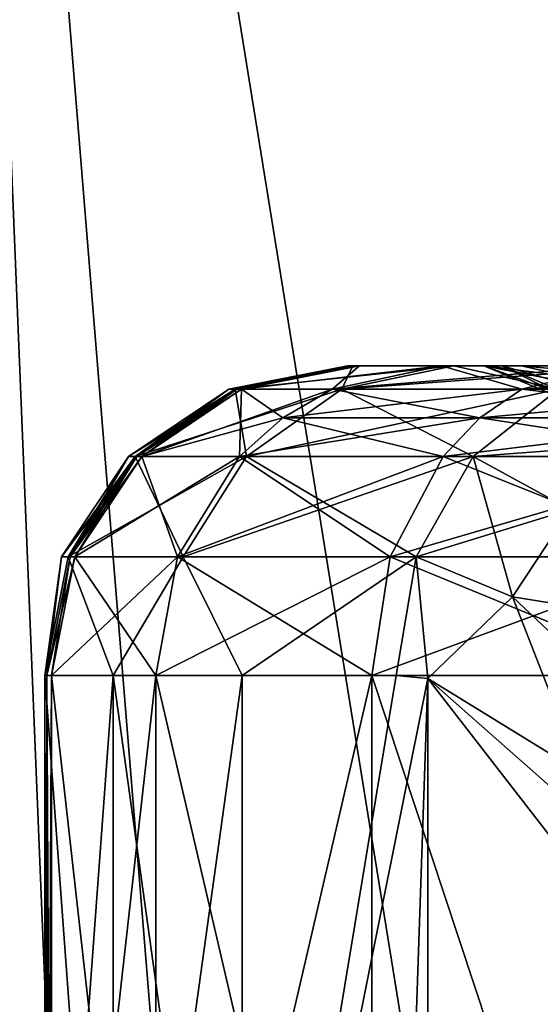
# Model space of a CAD drawing. Header units: metres. Extents: x 0 to 808, y -804 to 0.
# Tile 106 of 116: x 722 to 739, y -205 to -173. Entities that reach past the tile are written whole.
import ezdxf

# ---------------------------------------------------------------- set-up
doc = ezdxf.new("R2010")
doc.units = ezdxf.units.M

msp = doc.modelspace()

# ---------------------------------------------------------------- linework, layer by layer
at = {"layer": 'top0123421'}
for points in [[(728.968445, -184.758621, 2018.419067), (732.772949, -183.997421, 2018.005981), (728.714478, -184.758652, 2013.983398)], [(732.772949, -183.997421, 2018.005981), (732.541138, -183.997421, 2013.95874), (728.714478, -184.758652, 2013.983398)], [(728.714478, -184.758652, 2013.983398), (732.541138, -183.997421, 2013.95874), (728.910645, -184.758621, 2009.545044)], [(732.360046, -184.758621, 1993.488281), (728.910645, -184.758621, 2009.545044), (732.720276, -183.997421, 2009.907471)], [(732.541138, -183.997421, 2013.95874), (732.720276, -183.997421, 2009.907471), (728.910645, -184.758621, 2009.545044)], [(729.123108, -184.758743, 2019.848145), (732.929626, -183.997421, 2019.452271), (728.968445, -184.758621, 2018.419067)], [(728.968445, -184.758621, 2018.419067), (732.929626, -183.997421, 2019.452271), (732.772949, -183.997421, 2018.005981)], [(732.053833, -184.758438, 2031.510864), (735.576172, -183.997421, 2030.015137), (729.123108, -184.758743, 2019.848145)], [(729.123108, -184.758743, 2019.848145), (735.576172, -183.997421, 2030.015137), (732.929626, -183.997421, 2019.452271)], [(738.181091, -184.758621, 2041.966919), (741.183716, -183.997421, 2039.594238), (732.053833, -184.758438, 2031.510864)], [(741.183716, -183.997421, 2039.594238), (735.576172, -183.997421, 2030.015137), (732.053833, -184.758438, 2031.510864)], [(739.365356, -184.758621, 1978.613525), (732.360046, -184.758621, 1993.488281), (735.982971, -183.997421, 1994.720825)], [(735.982971, -183.997421, 1994.720825), (732.360046, -184.758621, 1993.488281), (732.720276, -183.997421, 2009.907471)], [(732.720276, -183.997421, 2009.907471), (732.541138, -183.997421, 2013.95874), (736.946106, -183.997421, 2011.807983)], [(736.946106, -183.997421, 2011.807983), (732.541138, -183.997421, 2013.95874), (737.024719, -183.997421, 2014.078613)], [(732.541138, -183.997421, 2013.95874), (732.772949, -183.997421, 2018.005981), (737.024719, -183.997421, 2014.078613)], [(735.982971, -183.997421, 1994.720825), (732.720276, -183.997421, 2009.907471), (737.535645, -183.997421, 2006.245728)], [(737.535645, -183.997421, 2006.245728), (732.720276, -183.997421, 2009.907471), (736.946106, -183.997421, 2011.807983)], [(737.024719, -183.997421, 2014.078613), (732.772949, -183.997421, 2018.005981), (737.026672, -183.997421, 2014.13562)], [(732.772949, -183.997421, 2018.005981), (732.929626, -183.997421, 2019.452271), (737.026672, -183.997421, 2014.13562)], [(737.026672, -183.997421, 2014.13562), (732.929626, -183.997421, 2019.452271), (738.155823, -183.997421, 2019.025146)], [(732.929626, -183.997421, 2019.452271), (735.576172, -183.997421, 2030.015137), (738.155823, -183.997421, 2019.025146)], [(738.155823, -183.997421, 2019.025146), (735.576172, -183.997421, 2030.015137), (740.998352, -183.997421, 2023.023438)], [(735.576172, -183.997421, 2030.015137), (741.183716, -183.997421, 2039.594238), (740.998352, -183.997421, 2023.023438)], [(742.619812, -183.997421, 1980.626709), (739.365356, -184.758621, 1978.613525), (735.982971, -183.997421, 1994.720825)], [(742.619812, -183.997421, 1980.626709), (735.982971, -183.997421, 1994.720825), (739.62561, -183.997421, 2001.088501)], [(739.62561, -183.997421, 2001.088501), (735.982971, -183.997421, 1994.720825), (737.535645, -183.997421, 2006.245728)], [(737.535645, -183.997421, 2006.245728), (736.946106, -183.997421, 2011.807983), (740.47937, -185.461929, 2011.681396)], [(740.47937, -185.461929, 2011.681396), (736.946106, -183.997421, 2011.807983), (738.987366, -184.399338, 2014.03125)], [(736.946106, -183.997421, 2011.807983), (737.024719, -183.997421, 2014.078613), (738.987366, -184.399338, 2014.03125)], [(737.024719, -183.997421, 2014.078613), (737.026672, -183.997421, 2014.13562), (738.987366, -184.399338, 2014.03125)], [(737.026672, -183.997421, 2014.13562), (739.870911, -184.37796, 2018.174316), (738.987366, -184.399338, 2014.03125)], [(737.026672, -183.997421, 2014.13562), (738.155823, -183.997421, 2019.025146), (739.870911, -184.37796, 2018.174316)], [(739.62561, -183.997421, 2001.088501), (737.535645, -183.997421, 2006.245728), (740.96228, -185.461868, 2007.116455)], [(740.96228, -185.461868, 2007.116455), (737.535645, -183.997421, 2006.245728), (740.47937, -185.461929, 2011.681396)], [(738.155823, -183.997421, 2019.025146), (742.327881, -184.378021, 2021.647339), (739.870911, -184.37796, 2018.174316)], [(738.155823, -183.997421, 2019.025146), (740.998352, -183.997421, 2023.023438), (742.327881, -184.378021, 2021.647339)], [(746.896484, -184.758514, 2050.384521), (749.16449, -183.997421, 2047.302368), (738.181091, -184.758621, 2041.966919)], [(749.16449, -183.997421, 2047.302368), (741.183716, -183.997421, 2039.594238), (738.181091, -184.758621, 2041.966919)], [(725.743103, -186.926346, 2018.768433), (728.968445, -184.758621, 2018.419067), (725.470337, -186.926361, 2014.004517)], [(728.968445, -184.758621, 2018.419067), (728.714478, -184.758652, 2013.983398), (725.470337, -186.926361, 2014.004517)], [(725.470337, -186.926361, 2014.004517), (728.714478, -184.758652, 2013.983398), (725.68103, -186.926346, 2009.237793)], [(729.286621, -186.926376, 1992.449463), (725.68103, -186.926346, 2009.237793), (728.910645, -184.758621, 2009.545044)], [(728.714478, -184.758652, 2013.983398), (728.910645, -184.758621, 2009.545044), (725.68103, -186.926346, 2009.237793)], [(725.743103, -186.926346, 2018.768433), (729.123108, -184.758743, 2019.848145), (728.968445, -184.758621, 2018.419067)], [(725.897034, -186.926788, 2020.184204), (729.123108, -184.758743, 2019.848145), (725.743103, -186.926346, 2018.768433)], [(730.456055, -185.682495, 2032.171387), (732.053833, -184.758438, 2031.510864), (725.897034, -186.926788, 2020.184204)], [(725.897034, -186.926788, 2020.184204), (732.053833, -184.758438, 2031.510864), (729.123108, -184.758743, 2019.848145)], [(732.360046, -184.758621, 1993.488281), (729.286621, -186.926376, 1992.449463), (728.910645, -184.758621, 2009.545044)], [(736.606323, -186.926346, 1976.906738), (729.286621, -186.926376, 1992.449463), (732.360046, -184.758621, 1993.488281)], [(738.181091, -184.758621, 2041.966919), (732.053833, -184.758438, 2031.510864), (730.456055, -185.682495, 2032.171387)], [(736.822083, -185.682724, 2043.035522), (738.181091, -184.758621, 2041.966919), (730.456055, -185.682495, 2032.171387)], [(739.365356, -184.758621, 1978.613525), (736.606323, -186.926346, 1976.906738), (732.360046, -184.758621, 1993.488281)], [(736.606323, -186.926346, 1976.906738), (739.365356, -184.758621, 1978.613525), (739.737793, -188.642197, 1971.03418)], [(745.878662, -185.682602, 2051.782227), (746.896484, -184.758514, 2050.384521), (736.822083, -185.682724, 2043.035522)], [(746.896484, -184.758514, 2050.384521), (738.181091, -184.758621, 2041.966919), (736.822083, -185.682724, 2043.035522)], [(729.055664, -186.926132, 2032.75061), (730.456055, -185.682495, 2032.171387), (725.897034, -186.926788, 2020.184204)], [(736.822083, -185.682724, 2043.035522), (730.456055, -185.682495, 2032.171387), (729.055664, -186.926132, 2032.75061)], [(735.63092, -186.926346, 2043.97229), (736.822083, -185.682724, 2043.035522), (729.055664, -186.926132, 2032.75061)], [(744.986511, -186.926224, 2053.00708), (745.878662, -185.682602, 2051.782227), (735.63092, -186.926346, 2043.97229)], [(745.878662, -185.682602, 2051.782227), (736.822083, -185.682724, 2043.035522), (735.63092, -186.926346, 2043.97229)], [(723.588013, -190.170578, 2019.001953), (725.743103, -186.926346, 2018.768433), (723.302612, -190.170578, 2014.018677)], [(725.743103, -186.926346, 2018.768433), (725.470337, -186.926361, 2014.004517), (723.302612, -190.170578, 2014.018677)], [(723.302612, -190.170578, 2014.018677), (725.470337, -186.926361, 2014.004517), (723.52301, -190.170578, 2009.032471)], [(727.234375, -190.170609, 1991.751343), (723.52301, -190.170578, 2009.032471), (725.68103, -186.926346, 2009.237793)], [(725.470337, -186.926361, 2014.004517), (725.68103, -186.926346, 2009.237793), (723.52301, -190.170578, 2009.032471)], [(723.588013, -190.170578, 2019.001953), (725.897034, -186.926788, 2020.184204), (725.743103, -186.926346, 2018.768433)], [(723.588013, -190.170578, 2019.001953), (723.741089, -190.170532, 2020.409424), (725.897034, -186.926788, 2020.184204)], [(727.052612, -190.170441, 2033.579956), (729.055664, -186.926132, 2032.75061), (723.741089, -190.170532, 2020.409424)], [(729.055664, -186.926132, 2032.75061), (725.897034, -186.926788, 2020.184204), (723.741089, -190.170532, 2020.409424)], [(729.286621, -186.926376, 1992.449463), (727.234375, -190.170609, 1991.751343), (725.68103, -186.926346, 2009.237793)], [(735.63092, -186.926346, 2043.97229), (729.055664, -186.926132, 2032.75061), (727.052612, -190.170441, 2033.579956)], [(733.926941, -190.170578, 2045.312134), (735.63092, -186.926346, 2043.97229), (727.052612, -190.170441, 2033.579956)], [(734.762817, -190.170578, 1975.766479), (727.234375, -190.170609, 1991.751343), (729.286621, -186.926376, 1992.449463)], [(736.606323, -186.926346, 1976.906738), (734.762817, -190.170578, 1975.766479), (729.286621, -186.926376, 1992.449463)], [(743.710205, -190.170502, 2054.759277), (744.986511, -186.926224, 2053.00708), (733.926941, -190.170578, 2045.312134)], [(744.986511, -186.926224, 2053.00708), (735.63092, -186.926346, 2043.97229), (733.926941, -190.170578, 2045.312134)], [(734.762817, -190.170578, 1975.766479), (736.606323, -186.926346, 1976.906738), (737.876587, -191.465698, 1970.791382)], [(736.606323, -186.926346, 1976.906738), (739.737793, -188.642197, 1971.03418), (737.876587, -191.465698, 1970.791382)], [(737.876587, -191.465698, 1970.791382), (739.737793, -188.642197, 1971.03418), (740.928833, -194.34314, 1966.592773)], [(724.974548, -193.997421, 1996.615601), (722.765259, -193.997421, 2008.960449), (723.52301, -190.170578, 2009.032471)], [(723.52301, -190.170578, 2009.032471), (722.765259, -193.997421, 2008.960449), (723.302612, -190.170578, 2014.018677)], [(722.765259, -193.997421, 2008.960449), (722.831238, -193.997421, 2019.083984), (723.302612, -190.170578, 2014.018677)], [(722.831238, -193.997421, 2019.083984), (722.983398, -193.997421, 2020.48877), (723.588013, -190.170578, 2019.001953)], [(723.302612, -190.170578, 2014.018677), (722.831238, -193.997421, 2019.083984), (723.588013, -190.170578, 2019.001953)], [(723.741089, -190.170532, 2020.409424), (722.983398, -193.997421, 2020.48877), (727.052612, -190.170441, 2033.579956)], [(722.983398, -193.997421, 2020.48877), (726.349976, -193.997421, 2033.872803), (727.052612, -190.170441, 2033.579956)], [(722.983398, -193.997421, 2020.48877), (723.741089, -190.170532, 2020.409424), (723.588013, -190.170578, 2019.001953)], [(724.974548, -193.997421, 1996.615601), (723.52301, -190.170578, 2009.032471), (727.234375, -190.170609, 1991.751343)], [(729.140137, -193.997421, 1984.784424), (724.974548, -193.997421, 1996.615601), (727.234375, -190.170609, 1991.751343)], [(727.052612, -190.170441, 2033.579956), (726.349976, -193.997421, 2033.872803), (733.926941, -190.170578, 2045.312134)], [(726.349976, -193.997421, 2033.872803), (733.328552, -193.997421, 2045.782715), (733.926941, -190.170578, 2045.312134)], [(729.140137, -193.997421, 1984.784424), (727.234375, -190.170609, 1991.751343), (734.762817, -190.170578, 1975.766479)], [(734.115417, -193.997421, 1975.365967), (729.140137, -193.997421, 1984.784424), (734.762817, -190.170578, 1975.766479)], [(733.926941, -190.170578, 2045.312134), (733.328552, -193.997421, 2045.782715), (743.710205, -190.170502, 2054.759277)], [(733.328552, -193.997421, 2045.782715), (743.262329, -193.997421, 2055.375), (743.710205, -190.170502, 2054.759277)], [(734.115417, -193.997421, 1975.365967), (734.762817, -190.170578, 1975.766479), (735.136414, -194.09584, 1973.759888)], [(734.762817, -190.170578, 1975.766479), (737.876587, -191.465698, 1970.791382), (735.136414, -194.09584, 1973.759888)], [(735.136414, -194.09584, 1973.759888), (737.876587, -191.465698, 1970.791382), (740.092773, -197.139832, 1967.001587)], [(737.876587, -191.465698, 1970.791382), (740.928833, -194.34314, 1966.592773), (740.092773, -197.139832, 1967.001587)], [(722.765259, -193.997421, 2008.960449), (724.974548, -193.997421, 1996.615601), (722.765259, -223.997421, 2008.960449)], [(724.974548, -193.997421, 1996.615601), (724.974548, -223.997421, 1996.615601), (722.765259, -223.997421, 2008.960449)], [(722.831238, -193.997421, 2019.083984), (722.765259, -193.997421, 2008.960449), (722.831238, -223.997421, 2019.083984)], [(722.765259, -193.997421, 2008.960449), (722.765259, -223.997421, 2008.960449), (722.831238, -223.997421, 2019.083984)], [(722.983398, -223.997421, 2020.48877), (722.983398, -193.997421, 2020.48877), (722.831238, -223.997421, 2019.083984)], [(722.983398, -193.997421, 2020.48877), (722.831238, -193.997421, 2019.083984), (722.831238, -223.997421, 2019.083984)], [(722.983398, -223.997421, 2020.48877), (726.349976, -223.997421, 2033.872803), (722.983398, -193.997421, 2020.48877)], [(726.349976, -223.997421, 2033.872803), (726.349976, -193.997421, 2033.872803), (722.983398, -193.997421, 2020.48877)], [(724.974548, -193.997421, 1996.615601), (729.140137, -193.997421, 1984.784424), (724.974548, -223.997421, 1996.615601)], [(729.140137, -193.997421, 1984.784424), (729.140137, -223.997421, 1984.784424), (724.974548, -223.997421, 1996.615601)], [(726.349976, -223.997421, 2033.872803), (733.328552, -223.997421, 2045.782715), (726.349976, -193.997421, 2033.872803)], [(733.328552, -223.997421, 2045.782715), (733.328552, -193.997421, 2045.782715), (726.349976, -193.997421, 2033.872803)], [(729.140137, -193.997421, 1984.784424), (734.115417, -193.997421, 1975.365967), (729.140137, -223.997421, 1984.784424)], [(734.115417, -193.997421, 1975.365967), (735.136414, -194.09584, 1973.759888), (729.140137, -223.997421, 1984.784424)], [(729.140137, -223.997421, 1984.784424), (735.136414, -194.09584, 1973.759888), (734.115417, -223.997421, 1975.365967)], [(733.328552, -223.997421, 2045.782715), (743.262329, -223.997421, 2055.375), (733.328552, -193.997421, 2045.782715)], [(743.262329, -223.997421, 2055.375), (743.262329, -193.997421, 2055.375), (733.328552, -193.997421, 2045.782715)], [(735.136414, -194.09584, 1973.759888), (735.135376, -223.899597, 1973.761353), (734.115417, -223.997421, 1975.365967)], [(735.136414, -194.09584, 1973.759888), (742.818298, -203.997421, 1963.863281), (735.135376, -223.899597, 1973.761353)], [(740.092773, -197.139832, 1967.001587), (742.024719, -200.171371, 1964.741333), (735.136414, -194.09584, 1973.759888)], [(742.024719, -200.171371, 1964.741333), (742.818298, -203.997421, 1963.863281), (735.136414, -194.09584, 1973.759888)], [(742.818298, -203.997421, 1963.863281), (742.818298, -213.997421, 1963.863281), (735.135376, -223.899597, 1973.761353)]]:
    msp.add_3dface(points, dxfattribs=at)
at = {"layer": 'top0123422'}
for points in [[(728.910645, -184.758621, 219.171005), (732.720276, -183.997421, 218.808594), (728.714478, -184.758652, 214.732635)], [(728.714478, -184.758652, 214.732635), (732.720276, -183.997421, 218.808594), (732.541138, -183.997421, 214.75737)], [(728.968445, -184.758621, 210.297058), (728.714478, -184.758652, 214.732635), (732.541138, -183.997421, 214.75737)], [(732.360046, -184.758621, 235.227783), (735.982971, -183.997421, 233.99527), (728.910645, -184.758621, 219.171005)], [(735.982971, -183.997421, 233.99527), (732.720276, -183.997421, 218.808594), (728.910645, -184.758621, 219.171005)], [(728.968445, -184.758621, 210.297058), (732.929626, -183.997421, 209.263824), (729.123108, -184.758743, 208.86795)], [(728.968445, -184.758621, 210.297058), (732.772949, -183.997421, 210.710052), (732.929626, -183.997421, 209.263824)], [(732.772949, -183.997421, 210.710052), (728.968445, -184.758621, 210.297058), (732.541138, -183.997421, 214.75737)], [(729.123108, -184.758743, 208.86795), (732.929626, -183.997421, 209.263824), (732.053833, -184.758438, 197.205261)], [(732.053833, -184.758438, 197.205261), (732.929626, -183.997421, 209.263824), (735.576172, -183.997421, 198.700897)], [(732.053833, -184.758438, 197.205261), (735.576172, -183.997421, 198.700897), (738.181091, -184.758621, 186.749191)], [(739.365356, -184.758621, 250.102585), (742.619812, -183.997421, 248.089371), (732.360046, -184.758621, 235.227783)], [(742.619812, -183.997421, 248.089371), (735.982971, -183.997421, 233.99527), (732.360046, -184.758621, 235.227783)], [(732.772949, -183.997421, 210.710052), (732.541138, -183.997421, 214.75737), (737.024719, -183.997421, 214.637482)], [(737.024719, -183.997421, 214.637482), (732.541138, -183.997421, 214.75737), (736.946106, -183.997421, 216.908081)], [(732.541138, -183.997421, 214.75737), (732.720276, -183.997421, 218.808594), (736.946106, -183.997421, 216.908081)], [(736.946106, -183.997421, 216.908081), (732.720276, -183.997421, 218.808594), (737.535645, -183.997421, 222.470276)], [(732.720276, -183.997421, 218.808594), (735.982971, -183.997421, 233.99527), (737.535645, -183.997421, 222.470276)], [(732.929626, -183.997421, 209.263824), (732.772949, -183.997421, 210.710052), (737.026672, -183.997421, 214.580414)], [(737.026672, -183.997421, 214.580414), (732.772949, -183.997421, 210.710052), (737.024719, -183.997421, 214.637482)], [(735.576172, -183.997421, 198.700897), (732.929626, -183.997421, 209.263824), (738.155823, -183.997421, 209.690964)], [(738.155823, -183.997421, 209.690964), (732.929626, -183.997421, 209.263824), (737.026672, -183.997421, 214.580414)], [(735.576172, -183.997421, 198.700897), (741.183716, -183.997421, 189.121796), (738.181091, -184.758621, 186.749191)], [(741.183716, -183.997421, 189.121796), (735.576172, -183.997421, 198.700897), (740.998352, -183.997421, 205.692657)], [(740.998352, -183.997421, 205.692657), (735.576172, -183.997421, 198.700897), (738.155823, -183.997421, 209.690964)], [(737.535645, -183.997421, 222.470276), (735.982971, -183.997421, 233.99527), (739.62561, -183.997421, 227.627518)], [(735.982971, -183.997421, 233.99527), (742.619812, -183.997421, 248.089371), (739.62561, -183.997421, 227.627518)], [(737.535645, -183.997421, 222.470276), (740.96228, -185.461868, 221.599625), (736.946106, -183.997421, 216.908081)], [(740.96228, -185.461868, 221.599625), (740.47937, -185.461929, 217.034668), (736.946106, -183.997421, 216.908081)], [(740.47937, -185.461929, 217.034668), (738.987366, -184.399338, 214.684799), (736.946106, -183.997421, 216.908081)], [(738.987366, -184.399338, 214.684799), (737.024719, -183.997421, 214.637482), (736.946106, -183.997421, 216.908081)], [(737.024719, -183.997421, 214.637482), (738.987366, -184.399338, 214.684799), (737.026672, -183.997421, 214.580414)], [(739.870911, -184.37796, 210.541809), (738.155823, -183.997421, 209.690964), (737.026672, -183.997421, 214.580414)], [(738.987366, -184.399338, 214.684799), (739.870911, -184.37796, 210.541809), (737.026672, -183.997421, 214.580414)], [(739.62561, -183.997421, 227.627518), (742.687317, -185.461884, 225.859451), (737.535645, -183.997421, 222.470276)], [(742.687317, -185.461884, 225.859451), (740.96228, -185.461868, 221.599625), (737.535645, -183.997421, 222.470276)], [(740.998352, -183.997421, 205.692657), (738.155823, -183.997421, 209.690964), (739.870911, -184.37796, 210.541809)], [(738.181091, -184.758621, 186.749191), (741.183716, -183.997421, 189.121796), (746.896484, -184.758514, 178.331528)], [(725.68103, -186.926346, 219.478256), (728.910645, -184.758621, 219.171005), (725.470337, -186.926361, 214.711487)], [(725.470337, -186.926361, 214.711487), (728.910645, -184.758621, 219.171005), (728.714478, -184.758652, 214.732635)], [(725.743103, -186.926346, 209.947601), (725.470337, -186.926361, 214.711487), (728.714478, -184.758652, 214.732635)], [(728.910645, -184.758621, 219.171005), (725.68103, -186.926346, 219.478256), (732.360046, -184.758621, 235.227783)], [(725.68103, -186.926346, 219.478256), (729.286621, -186.926376, 236.266647), (732.360046, -184.758621, 235.227783)], [(725.743103, -186.926346, 209.947601), (728.968445, -184.758621, 210.297058), (725.897034, -186.926788, 208.531845)], [(728.968445, -184.758621, 210.297058), (725.743103, -186.926346, 209.947601), (728.714478, -184.758652, 214.732635)], [(725.897034, -186.926788, 208.531845), (728.968445, -184.758621, 210.297058), (729.123108, -184.758743, 208.86795)], [(725.897034, -186.926788, 208.531845), (729.123108, -184.758743, 208.86795), (729.055664, -186.926132, 195.965439)], [(729.123108, -184.758743, 208.86795), (730.456055, -185.682495, 196.544662), (729.055664, -186.926132, 195.965439)], [(730.456055, -185.682495, 196.544662), (729.123108, -184.758743, 208.86795), (732.053833, -184.758438, 197.205261)], [(732.360046, -184.758621, 235.227783), (729.286621, -186.926376, 236.266647), (739.365356, -184.758621, 250.102585)], [(729.286621, -186.926376, 236.266647), (736.606323, -186.926346, 251.80928), (739.365356, -184.758621, 250.102585)], [(736.822083, -185.682724, 185.680527), (730.456055, -185.682495, 196.544662), (732.053833, -184.758438, 197.205261)], [(738.181091, -184.758621, 186.749191), (736.822083, -185.682724, 185.680527), (732.053833, -184.758438, 197.205261)], [(742.202332, -186.509995, 256.746674), (739.365356, -184.758621, 250.102585), (736.606323, -186.926346, 251.80928)], [(745.878662, -185.682602, 176.933914), (736.822083, -185.682724, 185.680527), (738.181091, -184.758621, 186.749191)], [(746.896484, -184.758514, 178.331528), (745.878662, -185.682602, 176.933914), (738.181091, -184.758621, 186.749191)], [(729.055664, -186.926132, 195.965439), (730.456055, -185.682495, 196.544662), (735.63092, -186.926346, 184.743835)], [(730.456055, -185.682495, 196.544662), (736.822083, -185.682724, 185.680527), (735.63092, -186.926346, 184.743835)], [(735.63092, -186.926346, 184.743835), (736.822083, -185.682724, 185.680527), (744.986511, -186.926224, 175.708923)], [(736.822083, -185.682724, 185.680527), (745.878662, -185.682602, 176.933914), (744.986511, -186.926224, 175.708923)], [(742.202332, -186.509995, 256.746674), (736.606323, -186.926346, 251.80928), (739.737793, -188.642197, 257.681885)], [(723.302612, -190.170578, 214.697403), (723.52301, -190.170578, 219.683548), (725.68103, -186.926346, 219.478256)], [(723.302612, -190.170578, 214.697403), (725.68103, -186.926346, 219.478256), (725.470337, -186.926361, 214.711487)], [(723.588013, -190.170578, 209.714096), (723.302612, -190.170578, 214.697403), (725.470337, -186.926361, 214.711487)], [(725.68103, -186.926346, 219.478256), (723.52301, -190.170578, 219.683548), (729.286621, -186.926376, 236.266647)], [(723.52301, -190.170578, 219.683548), (727.234375, -190.170609, 236.964691), (729.286621, -186.926376, 236.266647)], [(723.741089, -190.170532, 208.306625), (723.588013, -190.170578, 209.714096), (725.743103, -186.926346, 209.947601)], [(725.743103, -186.926346, 209.947601), (723.588013, -190.170578, 209.714096), (725.470337, -186.926361, 214.711487)], [(723.741089, -190.170532, 208.306625), (725.743103, -186.926346, 209.947601), (725.897034, -186.926788, 208.531845)], [(723.741089, -190.170532, 208.306625), (725.897034, -186.926788, 208.531845), (727.052612, -190.170441, 195.136139)], [(725.897034, -186.926788, 208.531845), (729.055664, -186.926132, 195.965439), (727.052612, -190.170441, 195.136139)], [(727.052612, -190.170441, 195.136139), (729.055664, -186.926132, 195.965439), (733.926941, -190.170578, 183.403885)], [(729.286621, -186.926376, 236.266647), (727.234375, -190.170609, 236.964691), (736.606323, -186.926346, 251.80928)], [(727.234375, -190.170609, 236.964691), (734.762817, -190.170578, 252.949646), (736.606323, -186.926346, 251.80928)], [(729.055664, -186.926132, 195.965439), (735.63092, -186.926346, 184.743835), (733.926941, -190.170578, 183.403885)], [(733.926941, -190.170578, 183.403885), (735.63092, -186.926346, 184.743835), (743.710205, -190.170502, 173.95668)], [(739.737793, -188.642197, 257.681885), (736.606323, -186.926346, 251.80928), (734.762817, -190.170578, 252.949646)], [(735.63092, -186.926346, 184.743835), (744.986511, -186.926224, 175.708923), (743.710205, -190.170502, 173.95668)], [(734.762817, -190.170578, 252.949646), (737.876587, -191.465698, 257.924713), (739.737793, -188.642197, 257.681885)], [(737.876587, -191.465698, 257.924713), (742.773682, -192.247726, 262.557343), (739.737793, -188.642197, 257.681885)], [(722.765259, -193.997421, 219.75563), (724.974548, -193.997421, 232.100449), (723.52301, -190.170578, 219.683548)], [(722.831238, -193.997421, 209.632095), (722.765259, -193.997421, 219.75563), (723.302612, -190.170578, 214.697403)], [(722.765259, -193.997421, 219.75563), (723.52301, -190.170578, 219.683548), (723.302612, -190.170578, 214.697403)], [(722.983398, -193.997421, 208.22731), (722.831238, -193.997421, 209.632095), (723.741089, -190.170532, 208.306625)], [(722.831238, -193.997421, 209.632095), (723.588013, -190.170578, 209.714096), (723.741089, -190.170532, 208.306625)], [(723.588013, -190.170578, 209.714096), (722.831238, -193.997421, 209.632095), (723.302612, -190.170578, 214.697403)], [(722.983398, -193.997421, 208.22731), (723.741089, -190.170532, 208.306625), (726.349976, -193.997421, 194.843246)], [(724.974548, -193.997421, 232.100449), (727.234375, -190.170609, 236.964691), (723.52301, -190.170578, 219.683548)], [(723.741089, -190.170532, 208.306625), (727.052612, -190.170441, 195.136139), (726.349976, -193.997421, 194.843246)], [(724.974548, -193.997421, 232.100449), (729.140137, -193.997421, 243.931625), (727.234375, -190.170609, 236.964691)], [(726.349976, -193.997421, 194.843246), (727.052612, -190.170441, 195.136139), (733.328552, -193.997421, 182.93335)], [(727.052612, -190.170441, 195.136139), (733.926941, -190.170578, 183.403885), (733.328552, -193.997421, 182.93335)], [(729.140137, -193.997421, 243.931625), (734.762817, -190.170578, 252.949646), (727.234375, -190.170609, 236.964691)], [(729.140137, -193.997421, 243.931625), (734.115417, -193.997421, 253.350082), (734.762817, -190.170578, 252.949646)], [(733.328552, -193.997421, 182.93335), (733.926941, -190.170578, 183.403885), (743.262329, -193.997421, 173.341125)], [(733.926941, -190.170578, 183.403885), (743.710205, -190.170502, 173.95668), (743.262329, -193.997421, 173.341125)], [(734.115417, -193.997421, 253.350082), (735.136414, -194.09584, 254.956177), (734.762817, -190.170578, 252.949646)], [(735.136414, -194.09584, 254.956177), (737.876587, -191.465698, 257.924713), (734.762817, -190.170578, 252.949646)], [(735.136414, -194.09584, 254.956177), (740.092773, -197.139832, 261.714447), (737.876587, -191.465698, 257.924713)], [(740.092773, -197.139832, 261.714447), (740.928833, -194.34314, 262.12326), (737.876587, -191.465698, 257.924713)], [(737.876587, -191.465698, 257.924713), (740.928833, -194.34314, 262.12326), (742.773682, -192.247726, 262.557343)], [(722.765259, -223.997421, 219.75563), (724.974548, -223.997421, 232.100449), (722.765259, -193.997421, 219.75563)], [(724.974548, -223.997421, 232.100449), (724.974548, -193.997421, 232.100449), (722.765259, -193.997421, 219.75563)], [(722.831238, -223.997421, 209.632095), (722.765259, -223.997421, 219.75563), (722.831238, -193.997421, 209.632095)], [(722.765259, -223.997421, 219.75563), (722.765259, -193.997421, 219.75563), (722.831238, -193.997421, 209.632095)], [(722.831238, -223.997421, 209.632095), (722.831238, -193.997421, 209.632095), (722.983398, -223.997421, 208.22731)], [(722.831238, -193.997421, 209.632095), (722.983398, -193.997421, 208.22731), (722.983398, -223.997421, 208.22731)], [(722.983398, -193.997421, 208.22731), (726.349976, -193.997421, 194.843246), (722.983398, -223.997421, 208.22731)], [(726.349976, -193.997421, 194.843246), (726.349976, -223.997421, 194.843246), (722.983398, -223.997421, 208.22731)], [(724.974548, -223.997421, 232.100449), (729.140137, -223.997421, 243.931625), (724.974548, -193.997421, 232.100449)], [(729.140137, -223.997421, 243.931625), (729.140137, -193.997421, 243.931625), (724.974548, -193.997421, 232.100449)], [(726.349976, -193.997421, 194.843246), (733.328552, -193.997421, 182.93335), (726.349976, -223.997421, 194.843246)], [(733.328552, -193.997421, 182.93335), (733.328552, -223.997421, 182.93335), (726.349976, -223.997421, 194.843246)], [(735.136414, -194.09584, 254.956177), (734.115417, -193.997421, 253.350082), (729.140137, -223.997421, 243.931625)], [(729.140137, -223.997421, 243.931625), (734.115417, -193.997421, 253.350082), (729.140137, -193.997421, 243.931625)], [(734.115417, -223.997421, 253.350082), (735.136414, -194.09584, 254.956177), (729.140137, -223.997421, 243.931625)], [(733.328552, -193.997421, 182.93335), (743.262329, -193.997421, 173.341125), (733.328552, -223.997421, 182.93335)], [(743.262329, -193.997421, 173.341125), (743.262329, -223.997421, 173.341125), (733.328552, -223.997421, 182.93335)], [(734.115417, -223.997421, 253.350082), (735.135376, -223.899597, 254.954727), (735.136414, -194.09584, 254.956177)], [(735.135376, -223.899597, 254.954727), (742.818298, -203.997421, 264.852753), (735.136414, -194.09584, 254.956177)], [(735.136414, -194.09584, 254.956177), (742.818298, -203.997421, 264.852753), (742.024719, -200.171371, 263.97467)], [(742.024719, -200.171371, 263.97467), (740.092773, -197.139832, 261.714447), (735.136414, -194.09584, 254.956177)], [(735.135376, -223.899597, 254.954727), (742.818298, -213.997421, 264.852753), (742.818298, -203.997421, 264.852753)]]:
    msp.add_3dface(points, dxfattribs=at)
at = {"layer": 'top0123458'}
for points in [[(751.527832, -59.346291, 163.059708), (719.43042, -122.238869, 107.465355), (735.750671, -322.483398, 135.73291)], [(751.527832, -322.483398, 163.059708), (751.527832, -59.346291, 163.059708), (735.750671, -322.483398, 135.73291)], [(753.259888, -61.043209, 160.059708), (753.259888, -322.483398, 160.059708), (721.144897, -123.970207, 104.434975)], [(735.750671, -322.483398, 135.73291), (719.43042, -122.238869, 107.465355), (727.591248, -322.483398, 121.600327)], [(719.43042, -122.238869, 107.465355), (719.43042, -322.483398, 107.465355), (727.591248, -322.483398, 121.600327)], [(753.259888, -322.483398, 160.059708), (721.144897, -322.483398, 104.434975), (721.144897, -123.970207, 104.434975)]]:
    msp.add_3dface(points, dxfattribs=at)

doc.saveas('drawing.dxf')
